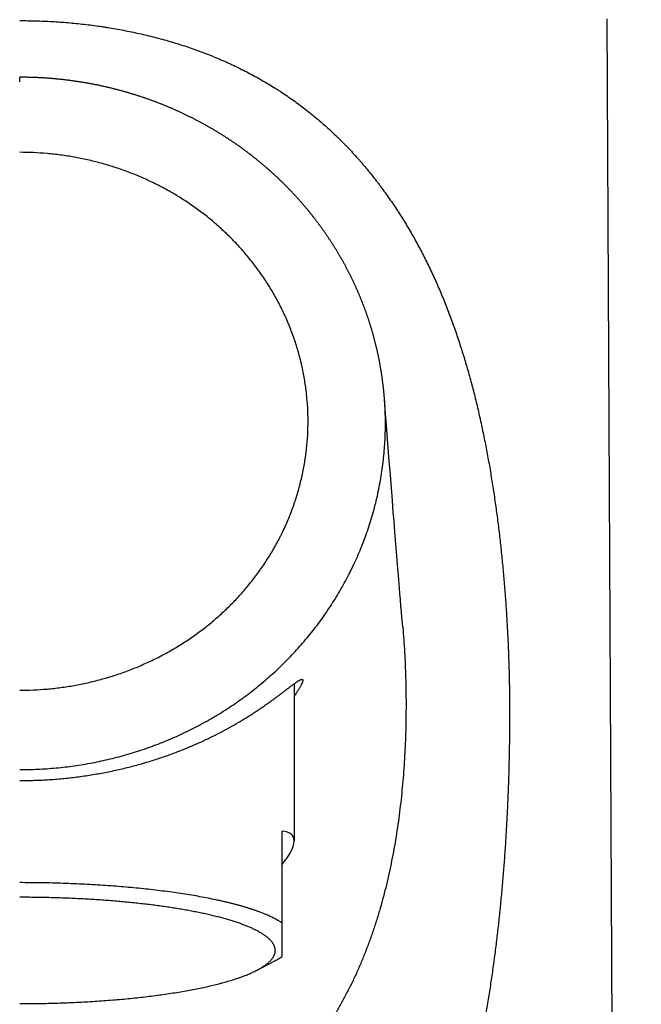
# Model space of a CAD drawing. Header units: millimetres. Extents: x 19 to 574, y -117 to 525.
# Tile 22 of 34: x 202 to 225, y 449 to 485. Entities that reach past the tile are written whole.
import ezdxf

# ---------------------------------------------------------------- set-up
doc = ezdxf.new("R2010")
doc.units = ezdxf.units.MM
doc.header["$LTSCALE"] = 23.1
doc.layers.get('0').update_dxf_attribs({"linetype": 'CONTINUOUS'})

msp = doc.modelspace()

# ---------------------------------------------------------------- linework, layer by layer
at = {"color": 7, "linetype": 'CONTINUOUS'}
for p, q in [((223.664, 484.616), (224.91, 228.413)), ((215.612, 470.882), (215.609, 470.92)), ((215.739, 469.247), (215.686, 469.921)), ((215.788, 468.614), (215.739, 469.247)), ((215.827, 468.116), (215.788, 468.614)), ((215.864, 467.643), (215.827, 468.116)), ((215.9, 467.193), (215.864, 467.643)), ((215.933, 466.767), (215.9, 467.193)), ((215.959, 466.441), (215.933, 466.767)), ((215.99, 466.052), (215.959, 466.441)), ((216.014, 465.754), (215.99, 466.052)), ((216.037, 465.469), (216.014, 465.754)), ((216.06, 465.194), (216.037, 465.469)), ((216.086, 464.867), (216.06, 465.194)), ((216.107, 464.617), (216.086, 464.867)), ((216.131, 464.318), (216.107, 464.617)), ((216.155, 464.034), (216.131, 464.318)), ((216.173, 463.816), (216.155, 464.034)), ((216.19, 463.608), (216.173, 463.816)), ((216.211, 463.359), (216.19, 463.608)), ((216.227, 463.169), (216.211, 463.359)), ((216.247, 462.942), (216.227, 463.169)), ((216.262, 462.769), (216.247, 462.942)), ((216.276, 462.609), (216.262, 462.769)), ((212.345, 460.559), (212.345, 454.876)), ((211.91, 450.696), (211.91, 455.235)), ((211.01, 450.205), (211.647, 450.54))]:
    msp.add_line(p, q, dxfattribs=at)
at = {"color": 9, "linetype": 'CONTINUOUS'}
for p, q in [((202.41, 482.338), (202.41, 482.502)), ((215.612, 470.881), (215.612, 470.882))]:
    msp.add_line(p, q, dxfattribs=at)
at = {"color": 7, "linetype": 'CONTINUOUS'}
for points in [[(206.372, 481.93), (206.346, 481.938), (206.319, 481.946), (206.293, 481.953), (206.267, 481.961), (206.241, 481.968), (206.214, 481.976), (206.188, 481.983), (206.162, 481.99), (206.136, 481.998), (206.109, 482.005), (206.083, 482.012), (206.057, 482.019), (206.03, 482.026), (206.004, 482.033), (205.977, 482.04), (205.951, 482.047), (205.924, 482.054), (205.898, 482.061), (205.871, 482.068), (205.845, 482.075), (205.818, 482.081), (205.792, 482.088), (205.765, 482.094), (205.739, 482.101), (205.712, 482.107), (205.686, 482.114), (205.659, 482.12), (205.632, 482.127), (205.606, 482.133), (205.579, 482.139), (205.552, 482.145), (205.526, 482.151), (205.499, 482.157), (205.472, 482.163), (205.445, 482.169), (205.419, 482.175), (205.392, 482.181), (205.365, 482.187), (205.338, 482.193), (205.311, 482.198), (205.285, 482.204), (205.258, 482.21), (205.231, 482.215), (205.204, 482.221), (205.177, 482.226), (205.15, 482.232), (205.123, 482.237), (205.096, 482.242), (205.069, 482.247), (205.042, 482.253), (205.015, 482.258), (204.988, 482.263), (204.961, 482.268), (204.934, 482.273), (204.907, 482.278), (204.88, 482.283), (204.853, 482.287), (204.826, 482.292), (204.799, 482.297), (204.772, 482.302), (204.744, 482.306), (204.717, 482.311), (204.69, 482.315), (204.663, 482.32), (204.636, 482.324), (204.609, 482.328), (204.581, 482.333), (204.554, 482.337), (204.527, 482.341), (204.5, 482.345), (204.472, 482.349), (204.445, 482.353), (204.418, 482.357), (204.391, 482.361), (204.363, 482.365), (204.336, 482.369), (204.309, 482.373), (204.281, 482.376), (204.254, 482.38), (204.227, 482.384), (204.199, 482.387), (204.172, 482.391), (204.145, 482.394), (204.117, 482.397), (204.09, 482.401), (204.062, 482.404), (204.035, 482.407), (204.008, 482.41), (203.98, 482.414), (203.953, 482.417), (203.925, 482.42), (203.898, 482.423), (203.87, 482.425), (203.843, 482.428), (203.815, 482.431), (203.788, 482.434), (203.76, 482.437), (203.733, 482.439), (203.706, 482.442), (203.678, 482.444), (203.65, 482.447), (203.623, 482.449), (203.595, 482.451), (203.568, 482.454), (203.54, 482.456), (203.513, 482.458), (203.485, 482.46), (203.458, 482.462), (203.43, 482.464), (203.403, 482.466), (203.375, 482.468), (203.348, 482.47), (203.32, 482.472), (203.292, 482.474), (203.265, 482.476), (203.237, 482.477), (203.21, 482.479), (203.182, 482.48), (203.155, 482.482), (203.127, 482.483), (203.099, 482.485), (203.072, 482.486), (203.044, 482.487), (203.017, 482.489), (202.989, 482.49), (202.962, 482.491), (202.934, 482.492), (202.906, 482.493), (202.879, 482.494), (202.851, 482.495), (202.824, 482.496), (202.796, 482.496), (202.768, 482.497), (202.741, 482.498), (202.713, 482.498), (202.686, 482.499), (202.658, 482.5), (202.63, 482.5), (202.603, 482.5), (202.575, 482.501), (202.548, 482.501), (202.52, 482.501), (202.493, 482.501), (202.465, 482.502), (202.437, 482.502), (202.41, 482.502)], [(211.04, 479.482), (211.02, 479.499), (210.999, 479.515), (210.979, 479.532), (210.959, 479.548), (210.938, 479.564), (210.918, 479.58), (210.898, 479.596), (210.877, 479.613), (210.857, 479.629), (210.836, 479.645), (210.816, 479.661), (210.795, 479.677), (210.774, 479.693), (210.754, 479.709), (210.733, 479.724), (210.712, 479.74), (210.692, 479.756), (210.671, 479.772), (210.65, 479.787), (210.629, 479.803), (210.608, 479.819), (210.587, 479.834), (210.566, 479.85), (210.545, 479.865), (210.524, 479.881), (210.503, 479.896), (210.482, 479.912), (210.461, 479.927), (210.44, 479.942), (210.418, 479.958), (210.397, 479.973), (210.376, 479.988), (210.355, 480.003), (210.333, 480.018), (210.312, 480.033), (210.29, 480.048), (210.269, 480.063), (210.247, 480.078), (210.226, 480.093), (210.204, 480.108), (210.182, 480.123), (210.161, 480.138), (210.139, 480.153), (210.117, 480.168), (210.095, 480.182), (210.074, 480.197), (210.052, 480.212), (210.03, 480.226), (210.008, 480.241), (209.986, 480.255), (209.964, 480.27), (209.942, 480.284), (209.92, 480.299), (209.898, 480.313), (209.875, 480.327), (209.853, 480.342), (209.831, 480.356), (209.809, 480.37), (209.786, 480.384), (209.764, 480.398), (209.742, 480.412), (209.719, 480.426), (209.697, 480.44), (209.674, 480.454), (209.652, 480.468), (209.629, 480.482), (209.607, 480.496), (209.584, 480.51), (209.562, 480.524), (209.539, 480.537), (209.516, 480.551), (209.493, 480.565), (209.471, 480.578), (209.448, 480.592), (209.425, 480.605), (209.402, 480.619), (209.379, 480.632), (209.356, 480.646), (209.333, 480.659), (209.31, 480.672), (209.287, 480.685), (209.264, 480.699), (209.241, 480.712), (209.218, 480.725), (209.195, 480.738), (209.171, 480.751), (209.148, 480.764), (209.125, 480.777), (209.102, 480.79), (209.078, 480.803), (209.055, 480.816), (209.032, 480.828), (209.008, 480.841), (208.985, 480.854), (208.961, 480.867), (208.938, 480.879), (208.914, 480.892), (208.891, 480.904), (208.867, 480.917), (208.843, 480.929), (208.82, 480.942), (208.796, 480.954), (208.772, 480.966), (208.748, 480.978), (208.725, 480.991), (208.701, 481.003), (208.677, 481.015), (208.653, 481.027), (208.629, 481.039), (208.605, 481.051), (208.581, 481.063), (208.557, 481.075), (208.533, 481.087), (208.509, 481.099), (208.485, 481.11), (208.461, 481.122), (208.437, 481.134), (208.413, 481.145), (208.389, 481.157), (208.365, 481.168), (208.34, 481.18), (208.316, 481.191), (208.292, 481.203), (208.268, 481.214), (208.243, 481.225), (208.219, 481.237), (208.195, 481.248), (208.17, 481.259), (208.146, 481.27), (208.121, 481.281), (208.097, 481.292), (208.072, 481.303), (208.048, 481.314), (208.023, 481.325), (207.999, 481.336), (207.974, 481.346), (207.95, 481.357), (207.925, 481.368), (207.9, 481.378), (207.875, 481.389), (207.851, 481.4), (207.826, 481.41), (207.801, 481.421), (207.776, 481.431), (207.751, 481.441), (207.726, 481.452), (207.702, 481.462), (207.677, 481.472), (207.652, 481.482), (207.627, 481.492), (207.602, 481.503), (207.577, 481.513), (207.551, 481.523), (207.526, 481.533), (207.501, 481.542), (207.476, 481.552), (207.451, 481.562), (207.426, 481.572), (207.4, 481.582), (207.375, 481.591), (207.35, 481.601), (207.325, 481.61), (207.299, 481.62), (207.274, 481.629), (207.249, 481.639), (207.223, 481.648), (207.198, 481.658), (207.172, 481.667), (207.147, 481.676), (207.121, 481.685), (207.096, 481.694), (207.07, 481.703), (207.045, 481.712), (207.019, 481.721), (206.993, 481.73), (206.968, 481.739), (206.942, 481.748), (206.916, 481.757), (206.891, 481.766), (206.865, 481.774), (206.839, 481.783), (206.813, 481.792), (206.788, 481.8), (206.762, 481.809), (206.736, 481.817), (206.71, 481.825), (206.684, 481.834), (206.658, 481.842), (206.632, 481.85), (206.606, 481.859), (206.58, 481.867), (206.554, 481.875), (206.528, 481.883), (206.502, 481.891), (206.476, 481.899), (206.45, 481.907), (206.424, 481.915), (206.398, 481.922), (206.372, 481.93)], [(214.245, 475.591), (214.233, 475.613), (214.222, 475.635), (214.21, 475.657), (214.198, 475.679), (214.186, 475.701), (214.174, 475.723), (214.162, 475.745), (214.15, 475.767), (214.138, 475.789), (214.126, 475.811), (214.114, 475.833), (214.102, 475.854), (214.09, 475.876), (214.077, 475.898), (214.065, 475.92), (214.053, 475.942), (214.04, 475.963), (214.028, 475.985), (214.015, 476.007), (214.003, 476.028), (213.99, 476.05), (213.977, 476.072), (213.965, 476.093), (213.952, 476.115), (213.939, 476.136), (213.926, 476.158), (213.913, 476.18), (213.9, 476.201), (213.887, 476.223), (213.874, 476.244), (213.861, 476.266), (213.848, 476.287), (213.835, 476.308), (213.821, 476.33), (213.808, 476.351), (213.795, 476.373), (213.781, 476.394), (213.768, 476.415), (213.754, 476.436), (213.741, 476.458), (213.727, 476.479), (213.714, 476.5), (213.7, 476.521), (213.686, 476.543), (213.673, 476.564), (213.659, 476.585), (213.645, 476.606), (213.631, 476.627), (213.617, 476.648), (213.603, 476.669), (213.589, 476.69), (213.575, 476.711), (213.561, 476.732), (213.547, 476.753), (213.533, 476.774), (213.518, 476.795), (213.504, 476.816), (213.49, 476.837), (213.475, 476.857), (213.461, 476.878), (213.446, 476.899), (213.432, 476.92), (213.417, 476.94), (213.403, 476.961), (213.388, 476.982), (213.373, 477.002), (213.358, 477.023), (213.344, 477.044), (213.329, 477.064), (213.314, 477.085), (213.299, 477.105), (213.284, 477.126), (213.269, 477.146), (213.254, 477.167), (213.239, 477.187), (213.224, 477.207), (213.209, 477.228), (213.193, 477.248), (213.178, 477.268), (213.163, 477.288), (213.147, 477.309), (213.132, 477.329), (213.117, 477.349), (213.101, 477.369), (213.086, 477.389), (213.07, 477.409), (213.054, 477.429), (213.039, 477.449), (213.023, 477.469), (213.007, 477.489), (212.991, 477.509), (212.976, 477.529), (212.96, 477.549), (212.944, 477.569), (212.928, 477.589), (212.912, 477.609), (212.896, 477.628), (212.88, 477.648), (212.864, 477.668), (212.848, 477.687), (212.831, 477.707), (212.815, 477.727), (212.799, 477.746), (212.783, 477.766), (212.766, 477.785), (212.75, 477.805), (212.733, 477.824), (212.717, 477.843), (212.7, 477.863), (212.684, 477.882), (212.667, 477.902), (212.651, 477.921), (212.634, 477.94), (212.617, 477.959), (212.6, 477.979), (212.583, 477.998), (212.567, 478.017), (212.55, 478.036), (212.533, 478.055), (212.516, 478.074), (212.499, 478.093), (212.481, 478.112), (212.464, 478.131), (212.447, 478.15), (212.43, 478.169), (212.413, 478.188), (212.395, 478.207), (212.378, 478.226), (212.36, 478.245), (212.343, 478.264), (212.325, 478.282), (212.308, 478.301), (212.29, 478.32), (212.273, 478.339), (212.255, 478.357), (212.237, 478.376), (212.22, 478.394), (212.202, 478.413), (212.184, 478.432), (212.166, 478.45), (212.148, 478.469), (212.13, 478.487), (212.112, 478.505), (212.094, 478.524), (212.076, 478.542), (212.058, 478.56), (212.04, 478.579), (212.021, 478.597), (212.003, 478.615), (211.985, 478.633), (211.967, 478.652), (211.948, 478.67), (211.93, 478.688), (211.911, 478.706), (211.893, 478.724), (211.874, 478.742), (211.856, 478.76), (211.837, 478.778), (211.818, 478.796), (211.8, 478.813), (211.781, 478.831), (211.762, 478.849), (211.743, 478.867), (211.724, 478.885), (211.705, 478.902), (211.686, 478.92), (211.667, 478.937), (211.648, 478.955), (211.629, 478.973), (211.61, 478.99), (211.591, 479.008), (211.572, 479.025), (211.553, 479.042), (211.533, 479.06), (211.514, 479.077), (211.495, 479.095), (211.475, 479.112), (211.456, 479.129), (211.437, 479.146), (211.417, 479.163), (211.398, 479.181), (211.378, 479.198), (211.358, 479.215), (211.339, 479.232), (211.319, 479.249), (211.299, 479.266), (211.28, 479.282), (211.26, 479.299), (211.24, 479.316), (211.22, 479.333), (211.2, 479.35), (211.18, 479.366), (211.16, 479.383), (211.14, 479.4), (211.12, 479.416), (211.1, 479.433), (211.08, 479.449), (211.06, 479.466), (211.04, 479.482)], [(215.609, 470.92), (215.607, 470.945), (215.605, 470.969), (215.603, 470.993), (215.601, 471.018), (215.599, 471.042), (215.597, 471.066), (215.594, 471.091), (215.592, 471.115), (215.59, 471.139), (215.587, 471.164), (215.585, 471.188), (215.582, 471.212), (215.58, 471.237), (215.577, 471.261), (215.574, 471.285), (215.572, 471.31), (215.569, 471.334), (215.566, 471.358), (215.563, 471.383), (215.56, 471.407), (215.557, 471.431), (215.554, 471.456), (215.551, 471.48), (215.548, 471.504), (215.545, 471.529), (215.542, 471.553), (215.538, 471.577), (215.535, 471.601), (215.532, 471.626), (215.528, 471.65), (215.525, 471.674), (215.521, 471.698), (215.518, 471.723), (215.514, 471.747), (215.51, 471.771), (215.507, 471.795), (215.503, 471.819), (215.499, 471.844), (215.495, 471.868), (215.491, 471.892), (215.487, 471.916), (215.483, 471.94), (215.479, 471.964), (215.475, 471.988), (215.471, 472.013), (215.467, 472.037), (215.462, 472.061), (215.458, 472.085), (215.454, 472.109), (215.449, 472.133), (215.445, 472.157), (215.44, 472.181), (215.436, 472.205), (215.431, 472.229), (215.426, 472.253), (215.422, 472.277), (215.417, 472.301), (215.412, 472.325), (215.407, 472.349), (215.402, 472.373), (215.397, 472.397), (215.392, 472.421), (215.387, 472.445), (215.382, 472.469), (215.377, 472.493), (215.372, 472.516), (215.367, 472.54), (215.361, 472.564), (215.356, 472.588), (215.351, 472.612), (215.345, 472.636), (215.34, 472.659), (215.334, 472.683), (215.329, 472.707), (215.323, 472.731), (215.317, 472.754), (215.312, 472.778), (215.306, 472.802), (215.3, 472.826), (215.294, 472.849), (215.288, 472.873), (215.282, 472.897), (215.276, 472.921), (215.27, 472.944), (215.264, 472.968), (215.258, 472.992), (215.252, 473.015), (215.245, 473.039), (215.239, 473.063), (215.233, 473.086), (215.226, 473.11), (215.22, 473.134), (215.213, 473.157), (215.207, 473.181), (215.2, 473.205), (215.193, 473.228), (215.187, 473.252), (215.18, 473.276), (215.173, 473.299), (215.166, 473.323), (215.159, 473.346), (215.152, 473.37), (215.145, 473.394), (215.138, 473.417), (215.131, 473.441), (215.124, 473.464), (215.117, 473.488), (215.109, 473.511), (215.102, 473.535), (215.095, 473.558), (215.087, 473.582), (215.08, 473.605), (215.072, 473.629), (215.065, 473.652), (215.057, 473.676), (215.049, 473.699), (215.042, 473.723), (215.034, 473.746), (215.026, 473.77), (215.018, 473.793), (215.01, 473.817), (215.002, 473.84), (214.994, 473.863), (214.986, 473.887), (214.978, 473.91), (214.97, 473.933), (214.962, 473.957), (214.953, 473.98), (214.945, 474.003), (214.937, 474.027), (214.928, 474.05), (214.92, 474.073), (214.911, 474.096), (214.903, 474.12), (214.894, 474.143), (214.885, 474.166), (214.877, 474.189), (214.868, 474.212), (214.859, 474.236), (214.85, 474.259), (214.841, 474.282), (214.833, 474.305), (214.824, 474.328), (214.814, 474.351), (214.805, 474.374), (214.796, 474.397), (214.787, 474.42), (214.778, 474.443), (214.769, 474.466), (214.759, 474.489), (214.75, 474.512), (214.74, 474.535), (214.731, 474.558), (214.721, 474.581), (214.712, 474.604), (214.702, 474.627), (214.693, 474.65), (214.683, 474.673), (214.673, 474.695), (214.663, 474.718), (214.653, 474.741), (214.644, 474.764), (214.634, 474.786), (214.624, 474.809), (214.614, 474.832), (214.604, 474.855), (214.593, 474.877), (214.583, 474.9), (214.573, 474.923), (214.563, 474.945), (214.552, 474.968), (214.542, 474.99), (214.532, 475.013), (214.521, 475.035), (214.511, 475.058), (214.5, 475.08), (214.49, 475.103), (214.479, 475.125), (214.468, 475.148), (214.458, 475.17), (214.447, 475.192), (214.436, 475.215), (214.425, 475.237), (214.414, 475.259), (214.403, 475.282), (214.392, 475.304), (214.381, 475.326), (214.37, 475.348), (214.359, 475.37), (214.348, 475.393), (214.337, 475.415), (214.325, 475.437), (214.314, 475.459), (214.303, 475.481), (214.291, 475.503), (214.28, 475.525), (214.268, 475.547), (214.257, 475.569), (214.245, 475.591)], [(215.686, 469.921), (215.631, 470.64), (215.621, 470.765), (215.612, 470.882)]]:
    msp.add_lwpolyline(points, dxfattribs=at)
msp.add_ellipse((202.41, 449.265), major_axis=(9.894, 5.775), ratio=0.156367, start_param=5.895153, end_param=6.489176, dxfattribs=at)
at = {"color": 9, "linetype": 'CONTINUOUS'}
for points, knots in [([(202.41, 484.55), (202.605, 484.55), (202.995, 484.544), (203.58, 484.52), (204.065, 484.486), (204.453, 484.45), (204.742, 484.419), (205.031, 484.384), (205.271, 484.351), (205.462, 484.323), (205.653, 484.293), (205.89, 484.253), (206.174, 484.2), (206.456, 484.144), (206.737, 484.083), (207.016, 484.019), (207.294, 483.95), (207.569, 483.877), (207.843, 483.8), (208.204, 483.691), (208.562, 483.574), (208.871, 483.463), (209.046, 483.398), (209.177, 483.348), (209.307, 483.297), (209.479, 483.227), (209.693, 483.137), (209.904, 483.044), (210.072, 482.966), (210.238, 482.888), (210.445, 482.788), (210.689, 482.663), (210.931, 482.533), (211.169, 482.4), (211.404, 482.262), (211.598, 482.144), (211.75, 482.047), (211.902, 481.949), (212.089, 481.824), (212.31, 481.67), (212.6, 481.459), (212.884, 481.24), (213.16, 481.014), (213.363, 480.84), (213.562, 480.663), (213.758, 480.482), (213.95, 480.298), (214.139, 480.11), (214.324, 479.919), (214.505, 479.724), (214.653, 479.559), (214.769, 479.426), (214.942, 479.224), (215.139, 478.984), (215.329, 478.74), (215.437, 478.599), (215.543, 478.456), (215.673, 478.277), (215.877, 477.987), (216.124, 477.617), (216.36, 477.24), (216.542, 476.933), (216.675, 476.701), (216.806, 476.466), (216.932, 476.229), (217.056, 475.989), (217.177, 475.748), (217.294, 475.504), (217.446, 475.176), (217.629, 474.761), (217.837, 474.256), (218.032, 473.744), (218.217, 473.224), (218.391, 472.699), (218.554, 472.167), (218.707, 471.63), (218.851, 471.088), (218.985, 470.541), (219.11, 469.99), (219.226, 469.434), (219.317, 468.969), (219.385, 468.595), (219.45, 468.219), (219.528, 467.747), (219.613, 467.179), (219.692, 466.608), (219.752, 466.131), (219.796, 465.748), (219.838, 465.364), (219.887, 464.882), (219.94, 464.304), (219.986, 463.723), (220.027, 463.142), (220.061, 462.559), (220.085, 462.073), (220.101, 461.684), (220.111, 461.392), (220.12, 461.099), (220.126, 460.856), (220.13, 460.661), (220.133, 460.514), (220.136, 460.368), (220.138, 460.222), (220.139, 460.075), (220.141, 459.88), (220.142, 459.636), (220.142, 459.344), (220.141, 459.051), (220.139, 458.758), (220.135, 458.466), (220.13, 458.173), (220.124, 457.881), (220.117, 457.589), (220.107, 457.199), (220.09, 456.712), (220.066, 456.129), (220.037, 455.546), (220.003, 454.964), (219.964, 454.384), (219.92, 453.804), (219.872, 453.225), (219.818, 452.648), (219.759, 452.072), (219.695, 451.497), (219.625, 450.925), (219.55, 450.354), (219.468, 449.785), (219.38, 449.219), (219.301, 448.749), (219.235, 448.374), (219.184, 448.094), (219.131, 447.814), (219.076, 447.535), (219.02, 447.257), (218.961, 446.98), (218.901, 446.704), (218.838, 446.428), (218.774, 446.154), (218.708, 445.88), (218.639, 445.607), (218.569, 445.336), (218.497, 445.065), (218.397, 444.706), (218.268, 444.259), (218.103, 443.728), (217.928, 443.202), (217.774, 442.768), (217.645, 442.424), (217.514, 442.083), (217.376, 441.744), (217.233, 441.409), (217.086, 441.076), (216.896, 440.665), (216.654, 440.179), (216.443, 439.781), (216.266, 439.467), (216.131, 439.235), (215.992, 439.005), (215.849, 438.777), (215.703, 438.553), (215.553, 438.331), (215.399, 438.112), (215.242, 437.896), (215.08, 437.684), (214.942, 437.51), (214.83, 437.372), (214.717, 437.235), (214.514, 437), (214.275, 436.737), (214.027, 436.483), (213.837, 436.296), (213.644, 436.113), (213.446, 435.935), (213.244, 435.76), (213.038, 435.59), (212.827, 435.425), (212.613, 435.264), (212.395, 435.107), (212.173, 434.956), (211.947, 434.809), (211.717, 434.668), (211.483, 434.531), (211.245, 434.399), (211.004, 434.273), (210.801, 434.171), (210.636, 434.093), (210.512, 434.035), (210.387, 433.978), (210.261, 433.923), (210.134, 433.869), (210.007, 433.817), (209.878, 433.765), (209.749, 433.715), (209.619, 433.667), (209.445, 433.604), (209.226, 433.528), (208.96, 433.442), (208.691, 433.361), (208.42, 433.285), (208.147, 433.214), (207.872, 433.147), (207.641, 433.096), (207.456, 433.056), (207.316, 433.028), (207.176, 433), (207.036, 432.974), (206.895, 432.948), (206.707, 432.916), (206.47, 432.878), (206.185, 432.836), (205.899, 432.798), (205.612, 432.764), (205.372, 432.738), (205.18, 432.72), (204.987, 432.702), (204.745, 432.683), (204.455, 432.663), (204.066, 432.641), (203.677, 432.625), (203.288, 432.614), (202.995, 432.608), (202.703, 432.605), (202.508, 432.604), (202.41, 432.604)], [0, 0, 0, 0, 0.008151, 0.016296, 0.024429, 0.028489, 0.032544, 0.036593, 0.040636, 0.042654, 0.044671, 0.048698, 0.052717, 0.056728, 0.060728, 0.064719, 0.068699, 0.072668, 0.076626, 0.080572, 0.088429, 0.092339, 0.09429, 0.096238, 0.098182, 0.100124, 0.103998, 0.107859, 0.109786, 0.111709, 0.115547, 0.119372, 0.123187, 0.12699, 0.130783, 0.134566, 0.136453, 0.138338, 0.142102, 0.145857, 0.149605, 0.157076, 0.160803, 0.164524, 0.168239, 0.171951, 0.175659, 0.179364, 0.183067, 0.186768, 0.190468, 0.192318, 0.194168, 0.201568, 0.205269, 0.20712, 0.208972, 0.212676, 0.216383, 0.223804, 0.231242, 0.234968, 0.238699, 0.242437, 0.246181, 0.249931, 0.253689, 0.257454, 0.261227, 0.268797, 0.2764, 0.284037, 0.29171, 0.299417, 0.307159, 0.314935, 0.322744, 0.330586, 0.338459, 0.346361, 0.354291, 0.358266, 0.362248, 0.370228, 0.378232, 0.386256, 0.3943, 0.398329, 0.402361, 0.410439, 0.418532, 0.426637, 0.434754, 0.44288, 0.451015, 0.455086, 0.459157, 0.46323, 0.467304, 0.469341, 0.471378, 0.473416, 0.475453, 0.477491, 0.479529, 0.483604, 0.48768, 0.491755, 0.495829, 0.499903, 0.503977, 0.508049, 0.512121, 0.516191, 0.524329, 0.53246, 0.540584, 0.5487, 0.556808, 0.564905, 0.572992, 0.581066, 0.589128, 0.597175, 0.605207, 0.613224, 0.621222, 0.629203, 0.637163, 0.641136, 0.645104, 0.649066, 0.653023, 0.656974, 0.660919, 0.664859, 0.668792, 0.672719, 0.67664, 0.680554, 0.684462, 0.688364, 0.692259, 0.70003, 0.707773, 0.715489, 0.723177, 0.72701, 0.730836, 0.738468, 0.742274, 0.746073, 0.753651, 0.761202, 0.768729, 0.772483, 0.776232, 0.779975, 0.783712, 0.787444, 0.791172, 0.794895, 0.798614, 0.80233, 0.806043, 0.807898, 0.809753, 0.813461, 0.820874, 0.824581, 0.828289, 0.831998, 0.83571, 0.839426, 0.843146, 0.84687, 0.850601, 0.854338, 0.858082, 0.861834, 0.865595, 0.869365, 0.873146, 0.876937, 0.880739, 0.882645, 0.884554, 0.886465, 0.88838, 0.890298, 0.892219, 0.894143, 0.896071, 0.898001, 0.899935, 0.903812, 0.907703, 0.911606, 0.915522, 0.919452, 0.923393, 0.927347, 0.929329, 0.931313, 0.933301, 0.935291, 0.937284, 0.939279, 0.943278, 0.947287, 0.951305, 0.955332, 0.959367, 0.961387, 0.963409, 0.967458, 0.971513, 0.975573, 0.983705, 0.987776, 0.99185, 0.995925, 1, 1, 1, 1]), ([(202.41, 460.326), (202.575, 460.326), (202.905, 460.334), (203.4, 460.366), (203.892, 460.421), (204.382, 460.497), (204.868, 460.595), (205.349, 460.714), (205.824, 460.854), (206.292, 461.016), (206.676, 461.169), (206.978, 461.301), (207.203, 461.406), (207.425, 461.516), (207.717, 461.669), (208.076, 461.873), (208.425, 462.094), (208.697, 462.28), (208.899, 462.425), (209.096, 462.574), (209.29, 462.729), (209.48, 462.887), (209.728, 463.105), (210.028, 463.389), (210.313, 463.687), (210.532, 463.934), (210.692, 464.124), (210.847, 464.317), (211.047, 464.58), (211.284, 464.917), (211.504, 465.267), (211.668, 465.553), (211.767, 465.735), (211.842, 465.881), (211.916, 466.029), (212.005, 466.215), (212.105, 466.442), (212.199, 466.671), (212.288, 466.902), (212.37, 467.136), (212.445, 467.371), (212.515, 467.609), (212.578, 467.848), (212.634, 468.09), (212.684, 468.332), (212.742, 468.657), (212.798, 469.066), (212.832, 469.477), (212.845, 469.807), (212.85, 470.137), (212.838, 470.55), (212.804, 470.961), (212.764, 471.289), (212.727, 471.534), (212.684, 471.778), (212.642, 471.98), (212.605, 472.141), (212.567, 472.301), (212.514, 472.501), (212.445, 472.738), (212.369, 472.974), (212.287, 473.208), (212.198, 473.439), (212.104, 473.668), (212.004, 473.894), (211.897, 474.118), (211.785, 474.339), (211.667, 474.556), (211.503, 474.843), (211.283, 475.192), (211.046, 475.53), (210.846, 475.793), (210.691, 475.986), (210.531, 476.175), (210.312, 476.422), (210.027, 476.721), (209.667, 477.061), (209.354, 477.33), (209.096, 477.536), (208.898, 477.685), (208.697, 477.83), (208.425, 478.017), (208.076, 478.237), (207.717, 478.442), (207.424, 478.595), (207.202, 478.705), (206.978, 478.809), (206.675, 478.942), (206.292, 479.094), (205.824, 479.256), (205.348, 479.397), (204.868, 479.516), (204.382, 479.614), (203.892, 479.69), (203.4, 479.745), (202.905, 479.777), (202.575, 479.785), (202.41, 479.785)], [0, 0, 0, 0, 0.015628, 0.031256, 0.046884, 0.062512, 0.078139, 0.093767, 0.109394, 0.125021, 0.140648, 0.148462, 0.156276, 0.16409, 0.171904, 0.18753, 0.203156, 0.210969, 0.218782, 0.226595, 0.234409, 0.242222, 0.250034, 0.265659, 0.281283, 0.289095, 0.296908, 0.30472, 0.312532, 0.328155, 0.343778, 0.35159, 0.359402, 0.363307, 0.367213, 0.375025, 0.382836, 0.390648, 0.398459, 0.406271, 0.414082, 0.421893, 0.429704, 0.437515, 0.445327, 0.453138, 0.468758, 0.484379, 0.49219, 0.500001, 0.515621, 0.531242, 0.539053, 0.546864, 0.554675, 0.562486, 0.566391, 0.570297, 0.578108, 0.585919, 0.593731, 0.601542, 0.609353, 0.617165, 0.624976, 0.632788, 0.6406, 0.648411, 0.656223, 0.671846, 0.687469, 0.695281, 0.703093, 0.710906, 0.718718, 0.734342, 0.749967, 0.765592, 0.773405, 0.781218, 0.789031, 0.796844, 0.81247, 0.828096, 0.83591, 0.843724, 0.851538, 0.859352, 0.874979, 0.890606, 0.906233, 0.921861, 0.937488, 0.953116, 0.968744, 0.984372, 1, 1, 1, 1]), ([(202.41, 457.455), (202.63, 457.455), (202.96, 457.462), (203.4, 457.488), (203.839, 457.525), (204.277, 457.576), (204.713, 457.643), (205.039, 457.701), (205.363, 457.767), (205.685, 457.841), (206.006, 457.922), (206.43, 458.04), (206.956, 458.206), (207.575, 458.436), (208.183, 458.696), (208.778, 458.985), (209.358, 459.303), (209.827, 459.591), (210.194, 459.836), (210.464, 460.026), (210.729, 460.223), (210.989, 460.427), (211.244, 460.637), (211.494, 460.854), (211.738, 461.077), (211.976, 461.306), (212.208, 461.542), (212.434, 461.783), (212.653, 462.03), (212.866, 462.282), (213.072, 462.54), (213.338, 462.892), (213.653, 463.344), (213.944, 463.812), (214.161, 464.195), (214.29, 464.438), (214.389, 464.635), (214.486, 464.833), (214.602, 465.082), (214.732, 465.386), (214.855, 465.693), (214.969, 466.003), (215.074, 466.316), (215.171, 466.632), (215.244, 466.897), (215.299, 467.111), (215.35, 467.325), (215.409, 467.594), (215.47, 467.918), (215.523, 468.245), (215.566, 468.572), (215.6, 468.901), (215.626, 469.23), (215.642, 469.56), (215.649, 469.891), (215.646, 470.221), (215.635, 470.551), (215.621, 470.771), (215.612, 470.881)], [0, 0, 0, 0, 0.031218, 0.046841, 0.062472, 0.093743, 0.109383, 0.125023, 0.140662, 0.156298, 0.171932, 0.187563, 0.218816, 0.250064, 0.281311, 0.312563, 0.343818, 0.375072, 0.390699, 0.406326, 0.421952, 0.437579, 0.453205, 0.46883, 0.484455, 0.50008, 0.515703, 0.531326, 0.546948, 0.562571, 0.578194, 0.593817, 0.62506, 0.656301, 0.671922, 0.687543, 0.695354, 0.703165, 0.718787, 0.734409, 0.750031, 0.765654, 0.781275, 0.796897, 0.812519, 0.82033, 0.828141, 0.843763, 0.859386, 0.875009, 0.890632, 0.906256, 0.921879, 0.937503, 0.953127, 0.968751, 0.984375, 1, 1, 1, 1]), ([(216.276, 462.609), (216.289, 462.458), (216.313, 462.155), (216.342, 461.701), (216.364, 461.247), (216.38, 460.793), (216.389, 460.414), (216.392, 460.11), (216.394, 459.883), (216.393, 459.656), (216.391, 459.352), (216.385, 458.973), (216.371, 458.519), (216.35, 458.065), (216.323, 457.611), (216.278, 457.008), (216.22, 456.407), (216.147, 455.809), (216.085, 455.364), (216.015, 454.92), (215.938, 454.481), (215.853, 454.044), (215.76, 453.612), (215.659, 453.185), (215.549, 452.762), (215.432, 452.345), (215.326, 452.001), (215.237, 451.729), (215.169, 451.527), (215.098, 451.326), (215.025, 451.127), (214.95, 450.929), (214.847, 450.669), (214.713, 450.347), (214.571, 450.03), (214.453, 449.78), (214.362, 449.594), (214.269, 449.411), (214.173, 449.229), (214.075, 449.05), (213.975, 448.872), (213.873, 448.696), (213.733, 448.465), (213.588, 448.237), (213.438, 448.014), (213.323, 447.848), (213.205, 447.685), (213.085, 447.523), (212.982, 447.39), (212.899, 447.285), (212.815, 447.18), (212.708, 447.05), (212.577, 446.897), (212.443, 446.745), (212.329, 446.621), (212.236, 446.523), (212.166, 446.45), (212.095, 446.377), (212, 446.281), (211.878, 446.162), (211.73, 446.022), (211.578, 445.884), (211.423, 445.748), (211.266, 445.615), (211.105, 445.484), (210.969, 445.378), (210.858, 445.294), (210.775, 445.231), (210.704, 445.18), (210.648, 445.139), (210.605, 445.108), (210.562, 445.078), (210.505, 445.038), (210.403, 444.968), (210.257, 444.87), (210.078, 444.755), (209.896, 444.642), (209.649, 444.495), (209.397, 444.354), (209.14, 444.219), (208.978, 444.136), (208.846, 444.072), (208.714, 444.008), (208.48, 443.899), (208.141, 443.751), (207.727, 443.586), (207.306, 443.433), (206.95, 443.316), (206.663, 443.228), (206.373, 443.145), (206.009, 443.05), (205.567, 442.948), (205.197, 442.874), (204.899, 442.821), (204.6, 442.773), (204.225, 442.721), (203.773, 442.673), (203.168, 442.626), (202.713, 442.612), (202.41, 442.612)], [0, 0, 0, 0, 0.01629, 0.03258, 0.048871, 0.065162, 0.081453, 0.089599, 0.097744, 0.105889, 0.114035, 0.130326, 0.146615, 0.1629, 0.179175, 0.195434, 0.227876, 0.244044, 0.260166, 0.276232, 0.292231, 0.308151, 0.323982, 0.339718, 0.355356, 0.370887, 0.386311, 0.393985, 0.401634, 0.409259, 0.416859, 0.424431, 0.431975, 0.446982, 0.461889, 0.469305, 0.476697, 0.484066, 0.491414, 0.49874, 0.506046, 0.513332, 0.520601, 0.535094, 0.542324, 0.549544, 0.556756, 0.563971, 0.571189, 0.574797, 0.578406, 0.585628, 0.592857, 0.600094, 0.607342, 0.61097, 0.614601, 0.618235, 0.621872, 0.629165, 0.636482, 0.643825, 0.651192, 0.658585, 0.666003, 0.673448, 0.677181, 0.68092, 0.684666, 0.686542, 0.688419, 0.690299, 0.692181, 0.695955, 0.703536, 0.711159, 0.718824, 0.726527, 0.742042, 0.749851, 0.757692, 0.761625, 0.765566, 0.773469, 0.789353, 0.805328, 0.821377, 0.837487, 0.845561, 0.853645, 0.869839, 0.886063, 0.90231, 0.910441, 0.918576, 0.934852, 0.951136, 0.967424, 1, 1, 1, 1])]:
    msp.add_open_spline(points, degree=3, knots=knots, dxfattribs=at)
at = {"color": 7, "linetype": 'CONTINUOUS'}
for points, knots in [([(202.41, 457.059), (202.59, 457.059), (202.95, 457.065), (203.488, 457.091), (204.02, 457.135), (204.545, 457.196), (205.061, 457.272), (205.565, 457.364), (206.057, 457.469), (206.534, 457.587), (206.996, 457.717), (207.442, 457.856), (207.872, 458.005), (208.284, 458.162), (208.616, 458.299), (208.872, 458.411), (209.059, 458.496), (209.241, 458.582), (209.475, 458.697), (209.758, 458.842), (210.082, 459.019), (210.34, 459.169), (210.538, 459.288), (210.68, 459.376), (210.818, 459.464), (210.951, 459.551), (211.08, 459.636), (211.204, 459.721), (211.324, 459.804), (211.439, 459.885), (211.55, 459.965), (211.656, 460.042), (211.757, 460.117), (211.854, 460.189), (211.945, 460.258), (212.032, 460.324), (212.101, 460.376), (212.154, 460.417), (212.192, 460.445), (212.228, 460.472), (212.263, 460.499), (212.297, 460.524), (212.329, 460.547), (212.36, 460.57), (212.39, 460.591), (212.418, 460.611), (212.445, 460.629), (212.47, 460.646), (212.494, 460.661), (212.516, 460.675), (212.534, 460.685), (212.547, 460.693), (212.557, 460.698), (212.566, 460.702), (212.574, 460.706), (212.582, 460.71), (212.59, 460.713), (212.598, 460.716), (212.605, 460.718), (212.611, 460.72), (212.617, 460.721), (212.623, 460.722), (212.629, 460.722), (212.633, 460.722), (212.636, 460.722), (212.639, 460.721), (212.642, 460.721), (212.646, 460.719), (212.649, 460.717), (212.652, 460.714), (212.655, 460.711), (212.657, 460.707), (212.658, 460.703), (212.659, 460.698), (212.66, 460.693), (212.66, 460.69), (212.66, 460.688)], [0, 0, 0, 0, 0.048593, 0.097007, 0.145069, 0.192615, 0.2395, 0.285594, 0.330788, 0.37499, 0.418125, 0.460137, 0.500977, 0.540612, 0.579011, 0.59774, 0.616151, 0.634241, 0.652007, 0.686557, 0.719771, 0.751615, 0.767011, 0.782046, 0.796715, 0.811008, 0.824915, 0.838427, 0.851532, 0.864215, 0.876464, 0.88826, 0.899587, 0.910425, 0.920752, 0.930544, 0.939777, 0.944176, 0.948424, 0.952518, 0.956455, 0.960231, 0.963841, 0.967283, 0.970551, 0.973643, 0.976554, 0.979282, 0.981821, 0.98417, 0.986325, 0.987329, 0.988284, 0.98919, 0.990047, 0.990855, 0.991613, 0.992323, 0.992985, 0.9936, 0.994169, 0.994694, 0.995178, 0.995623, 0.995832, 0.996034, 0.996416, 0.996777, 0.997125, 0.997471, 0.997825, 0.998195, 0.998592, 0.999021, 0.999489, 1, 1, 1, 1]), ([(212.66, 460.688), (212.66, 460.685), (212.66, 460.68), (212.659, 460.672), (212.657, 460.663), (212.655, 460.654), (212.652, 460.643), (212.649, 460.632), (212.645, 460.621), (212.64, 460.608), (212.635, 460.595), (212.629, 460.581), (212.622, 460.567), (212.615, 460.551), (212.608, 460.535), (212.596, 460.513), (212.58, 460.483), (212.559, 460.444), (212.536, 460.404), (212.51, 460.361), (212.481, 460.315), (212.451, 460.267), (212.418, 460.217), (212.382, 460.164), (212.358, 460.129), (212.345, 460.11)], [0, 0, 0, 0, 0.011152, 0.023465, 0.036995, 0.05178, 0.067852, 0.085233, 0.103939, 0.123984, 0.145376, 0.16812, 0.192218, 0.217672, 0.244479, 0.272638, 0.332986, 0.398663, 0.469599, 0.545705, 0.626883, 0.713023, 0.804007, 0.899709, 1, 1, 1, 1]), ([(211.91, 451.905), (211.89, 451.918), (211.85, 451.945), (211.786, 451.984), (211.719, 452.022), (211.648, 452.061), (211.573, 452.099), (211.495, 452.136), (211.413, 452.174), (211.328, 452.211), (211.239, 452.248), (211.147, 452.284), (211.051, 452.32), (210.952, 452.355), (210.849, 452.39), (210.743, 452.425), (210.634, 452.459), (210.521, 452.493), (210.405, 452.527), (210.286, 452.559), (210.164, 452.592), (210.039, 452.623), (209.911, 452.655), (209.78, 452.686), (209.646, 452.716), (209.462, 452.756), (209.225, 452.804), (208.932, 452.859), (208.629, 452.912), (208.316, 452.962), (207.993, 453.009), (207.662, 453.054), (207.322, 453.096), (206.975, 453.135), (206.62, 453.172), (206.259, 453.205), (205.892, 453.235), (205.519, 453.263), (205.141, 453.287), (204.759, 453.308), (204.373, 453.326), (203.984, 453.34), (203.593, 453.352), (203.2, 453.36), (202.805, 453.365), (202.542, 453.366), (202.41, 453.366)], [0, 0, 0, 0, 0.00737, 0.015052, 0.023049, 0.031364, 0.039998, 0.048953, 0.05823, 0.067828, 0.077747, 0.087986, 0.098544, 0.10942, 0.12061, 0.132113, 0.143927, 0.156048, 0.168473, 0.181199, 0.194222, 0.207539, 0.221145, 0.235036, 0.249208, 0.263656, 0.293362, 0.324114, 0.35587, 0.388585, 0.422213, 0.456706, 0.492014, 0.528084, 0.564865, 0.602301, 0.640337, 0.678916, 0.71798, 0.757471, 0.797329, 0.837493, 0.877904, 0.9185, 0.959219, 1, 1, 1, 1]), ([(211.01, 450.205), (211.027, 450.214), (211.061, 450.232), (211.11, 450.26), (211.156, 450.287), (211.201, 450.315), (211.244, 450.343), (211.285, 450.371), (211.323, 450.399), (211.36, 450.427), (211.394, 450.456), (211.427, 450.484), (211.457, 450.513), (211.486, 450.541), (211.512, 450.57), (211.536, 450.599), (211.558, 450.628), (211.578, 450.657), (211.595, 450.686), (211.611, 450.715), (211.624, 450.744), (211.636, 450.773), (211.645, 450.803), (211.652, 450.832), (211.657, 450.861), (211.66, 450.891), (211.66, 450.92), (211.659, 450.949), (211.655, 450.979), (211.649, 451.008), (211.641, 451.037), (211.631, 451.066), (211.619, 451.096), (211.604, 451.125), (211.588, 451.154), (211.569, 451.183), (211.548, 451.212), (211.525, 451.241), (211.5, 451.27), (211.473, 451.298), (211.444, 451.327), (211.413, 451.355), (211.379, 451.384), (211.344, 451.412), (211.306, 451.44), (211.267, 451.468), (211.225, 451.496), (211.181, 451.524), (211.136, 451.552), (211.088, 451.579), (211.038, 451.607), (210.986, 451.634), (210.933, 451.661), (210.877, 451.688), (210.819, 451.715), (210.76, 451.741), (210.698, 451.767), (210.635, 451.793), (210.57, 451.819), (210.479, 451.854), (210.361, 451.897), (210.213, 451.947), (210.059, 451.995), (209.897, 452.043), (209.728, 452.09), (209.553, 452.136), (209.371, 452.18), (209.182, 452.224), (208.987, 452.266), (208.787, 452.307), (208.58, 452.347), (208.367, 452.385), (208.149, 452.422), (207.926, 452.458), (207.698, 452.492), (207.464, 452.524), (207.226, 452.556), (206.984, 452.585), (206.737, 452.613), (206.486, 452.64), (206.232, 452.665), (205.974, 452.688), (205.713, 452.71), (205.448, 452.73), (205.091, 452.755), (204.637, 452.781), (204.088, 452.806), (203.532, 452.823), (202.972, 452.834), (202.598, 452.837), (202.41, 452.837)], [0, 0, 0, 0, 0.005365, 0.010574, 0.015627, 0.020526, 0.025273, 0.029868, 0.034313, 0.038612, 0.042767, 0.046781, 0.050657, 0.0544, 0.058014, 0.061505, 0.064879, 0.068143, 0.071304, 0.074372, 0.077355, 0.080264, 0.08311, 0.085905, 0.088663, 0.091396, 0.094118, 0.096843, 0.099586, 0.102359, 0.105175, 0.108048, 0.110989, 0.114009, 0.117117, 0.120323, 0.123635, 0.127061, 0.130607, 0.134278, 0.13808, 0.142017, 0.146093, 0.150312, 0.154677, 0.159189, 0.163851, 0.168666, 0.173634, 0.178757, 0.184036, 0.189471, 0.195063, 0.200813, 0.20672, 0.212785, 0.219008, 0.225389, 0.231926, 0.238621, 0.252476, 0.266951, 0.282037, 0.297725, 0.314007, 0.330872, 0.348307, 0.3663, 0.384839, 0.403908, 0.423492, 0.443577, 0.464145, 0.48518, 0.506665, 0.528581, 0.550909, 0.573632, 0.596729, 0.620181, 0.643967, 0.668066, 0.692459, 0.717122, 0.742036, 0.792525, 0.843747, 0.895523, 0.947669, 1, 1, 1, 1]), ([(211.647, 450.54), (211.671, 450.552), (211.718, 450.577), (211.785, 450.616), (211.849, 450.655), (211.89, 450.682), (211.91, 450.696)], [0, 0, 0, 0, 0.265179, 0.520178, 0.765081, 1, 1, 1, 1]), ([(202.41, 448.99), (202.525, 448.99), (202.755, 448.991), (203.099, 448.995), (203.443, 449.002), (203.785, 449.011), (204.125, 449.023), (204.462, 449.038), (204.797, 449.055), (205.129, 449.075), (205.456, 449.097), (205.78, 449.122), (206.099, 449.149), (206.412, 449.179), (206.72, 449.211), (207.022, 449.246), (207.318, 449.283), (207.607, 449.322), (207.889, 449.363), (208.163, 449.407), (208.429, 449.452), (208.686, 449.5), (208.935, 449.55), (209.175, 449.601), (209.405, 449.654), (209.591, 449.701), (209.735, 449.739), (209.839, 449.767), (209.94, 449.796), (210.039, 449.826), (210.135, 449.855), (210.229, 449.886), (210.32, 449.916), (210.408, 449.947), (210.493, 449.978), (210.575, 450.009), (210.655, 450.041), (210.732, 450.073), (210.806, 450.106), (210.877, 450.138), (210.945, 450.171), (210.989, 450.194), (211.01, 450.205)], [0, 0, 0, 0, 0.039465, 0.078877, 0.118185, 0.157335, 0.196276, 0.234956, 0.273323, 0.311327, 0.348918, 0.386046, 0.422663, 0.458719, 0.494169, 0.528966, 0.563065, 0.596423, 0.628996, 0.660745, 0.691628, 0.721609, 0.750651, 0.77872, 0.805782, 0.831809, 0.844425, 0.856771, 0.868845, 0.880644, 0.892165, 0.903406, 0.914363, 0.925036, 0.935422, 0.945519, 0.955327, 0.964844, 0.97407, 0.983005, 0.991648, 1, 1, 1, 1])]:
    msp.add_open_spline(points, degree=3, knots=knots, dxfattribs=at)

doc.saveas('drawing.dxf')
